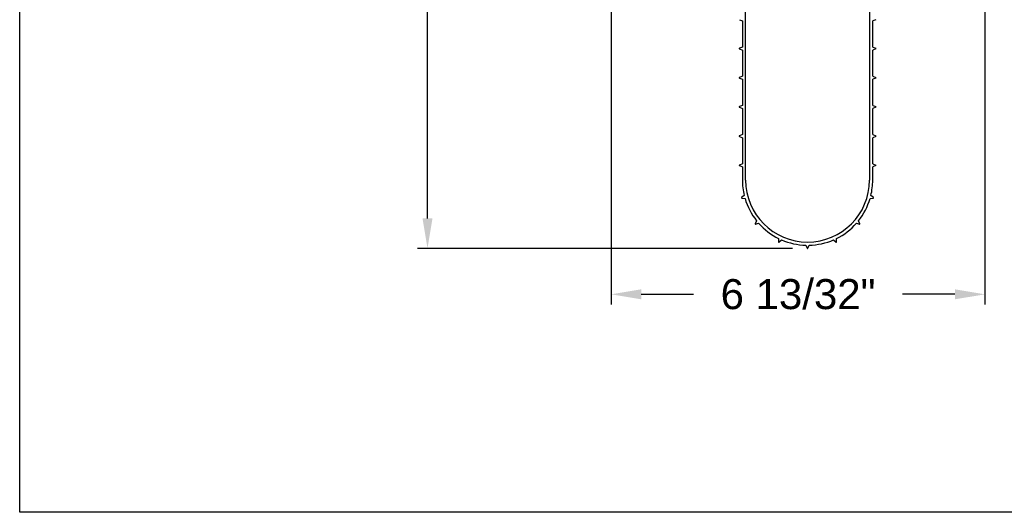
# Model space of a CAD drawing. Header units: inches. Extents: x 144.9 to 238.4, y 214.8 to 247.7.
# Tile 1 of 256: x 144.9 to 148, y 214.8 to 216.3. Entities that reach past the tile are written whole.
import ezdxf

# ---------------------------------------------------------------- set-up
doc = ezdxf.new("R2010")
doc.units = ezdxf.units.IN
doc.header["$LTSCALE"] = 0.25
doc.header["$MEASUREMENT"] = 0
doc.layers.add('ANNOTATIONS', color=1, linetype='Continuous')
doc.layers.add('DETAILS', color=4, linetype='Continuous')
doc.styles.add('ARIAL', font='arial.ttf', dxfattribs={"height": 0.09375})
doc.dimstyles.new('STANDARD$0', dxfattribs={"dimtxt": 0.09375, "dimasz": 0.09375, "dimexe": 0.03125, "dimexo": 0.046875, "dimgap": 0.09, "dimtad": 0, "dimtih": 1, "dimtoh": 1, "dimdec": 4, "dimzin": 0, "dimdsep": 46, "dimtxsty": 'ARIAL', "dimcen": 0.09, "dimadec": 0, "dimazin": 0, "dimtfac": 1, "dimtdec": 4, "dimtofl": 0, "dimtmove": 0, "dimatfit": 1, "dimfxl": 1, "dimtolj": 1, "dimtzin": 0, "dimarcsym": 0})

# ---------------------------------------------------------------- blocks, each defined once
blk = doc.blocks.new('*D69')
at = {"layer": 'ANNOTATIONS', "color": 0, "lineweight": -2, "transparency": 16777216}
for p, q in [((147.2709, 218.1093), (146.1668, 218.1093)), ((146.198, 218.0156), (146.198, 216.9845)), ((146.198, 215.6765), (146.198, 216.7075)), ((147.3369, 215.5828), (146.1668, 215.5828))]:
    blk.add_line(p, q, dxfattribs=at)
at = {"layer": 'ANNOTATIONS', "color": 0, "transparency": 16777216}
for points in [[(146.1824, 218.0156), (146.2136, 218.0156), (146.198, 218.1093)], [(146.1824, 215.6765), (146.2136, 215.6765), (146.198, 215.5828)]]:
    blk.add_solid(points, dxfattribs=at)
at = {"layer": 'defpoints', "color": 0, "transparency": 16777216}
for p in [(146.198, 218.1093), (147.3177, 218.1093), (147.3838, 215.5828)]:
    blk.add_point(p, dxfattribs=at)
at = {"layer": 'ANNOTATIONS', "color": 0, "transparency": 16777216, "insert": (146.198, 216.846), "char_height": 0.09375, "attachment_point": 5, "style": 'ARIAL'}
blk.add_mtext('\\A1;13 7/8"', dxfattribs=at)
blk = doc.blocks.new('*D71')
at = {"layer": 'ANNOTATIONS', "color": 0, "lineweight": -2, "transparency": 16777216}
for p, q in [((146.771, 216.7875), (146.771, 215.4082)), ((147.9374, 216.7867), (147.9374, 215.4082)), ((146.8647, 215.4395), (147.028, 215.4395)), ((147.8436, 215.4395), (147.6804, 215.4395))]:
    blk.add_line(p, q, dxfattribs=at)
at = {"layer": 'ANNOTATIONS', "color": 0, "transparency": 16777216}
for points in [[(146.8647, 215.4551), (146.8647, 215.4239), (146.771, 215.4395)], [(147.8436, 215.4551), (147.8436, 215.4239), (147.9374, 215.4395)]]:
    blk.add_solid(points, dxfattribs=at)
at = {"layer": 'defpoints', "color": 0, "transparency": 16777216}
for p in [(146.771, 216.8344), (147.9374, 216.8336), (147.9374, 215.4395)]:
    blk.add_point(p, dxfattribs=at)
at = {"layer": 'ANNOTATIONS', "color": 0, "transparency": 16777216, "insert": (147.3542, 215.4395), "char_height": 0.09375, "attachment_point": 5, "style": 'ARIAL'}
blk.add_mtext('\\A1;6 13/32"', dxfattribs=at)

msp = doc.modelspace()

# ---------------------------------------------------------------- linework, layer by layer
at = {"layer": 'defpoints'}
msp.add_lwpolyline([(165.72268, 214.75854), (144.92558, 214.75854), (144.92558, 227.49365), (165.72268, 227.49365)], close=True, dxfattribs=at)
at = {"layer": 'DETAILS'}
for p, q in [((147.1905, 215.79603), (147.1905, 216.70826)), ((147.57709, 216.70826), (147.57709, 215.79603)), ((147.17102, 216.29736), (147.18047, 216.29328)), ((147.18047, 216.29328), (147.18047, 216.21199)), ((147.59657, 216.29736), (147.58712, 216.29328)), ((147.58712, 216.21199), (147.58712, 216.29328)), ((147.18047, 216.21199), (147.17102, 216.20791)), ((147.17102, 216.20624), (147.18047, 216.20215)), ((147.18047, 216.20215), (147.18047, 216.12087)), ((147.58712, 216.21199), (147.59657, 216.20791)), ((147.59657, 216.20624), (147.58712, 216.20215)), ((147.58712, 216.12087), (147.58712, 216.20215)), ((147.18047, 216.12087), (147.17102, 216.11678)), ((147.17102, 216.11511), (147.18047, 216.11103)), ((147.18047, 216.11103), (147.18047, 216.02974)), ((147.58712, 216.12087), (147.59657, 216.11678)), ((147.59657, 216.11511), (147.58712, 216.11103)), ((147.58712, 216.02974), (147.58712, 216.11103)), ((147.18047, 216.02974), (147.17102, 216.02566)), ((147.17102, 216.02399), (147.18047, 216.0199)), ((147.18047, 216.0199), (147.18047, 215.93862)), ((147.58712, 216.02974), (147.59657, 216.02566)), ((147.59657, 216.02399), (147.58712, 216.0199)), ((147.58712, 215.93862), (147.58712, 216.0199)), ((147.18047, 215.93862), (147.17102, 215.93453)), ((147.17102, 215.93286), (147.18047, 215.92878)), ((147.18047, 215.92878), (147.18047, 215.84749)), ((147.58712, 215.93862), (147.59657, 215.93453)), ((147.59657, 215.93286), (147.58712, 215.92878)), ((147.58712, 215.84749), (147.58712, 215.92878)), ((147.18047, 215.84749), (147.17102, 215.84341)), ((147.58712, 215.84749), (147.59657, 215.84341)), ((147.17102, 215.84174), (147.18047, 215.83765)), ((147.18047, 215.83765), (147.18047, 215.79603)), ((147.59657, 215.84174), (147.58712, 215.83765)), ((147.58712, 215.79603), (147.58712, 215.83765)), ((147.18618, 215.74817), (147.17811, 215.74178)), ((147.17854, 215.74017), (147.18873, 215.73867)), ((147.57886, 215.73867), (147.58905, 215.74017)), ((147.58948, 215.74178), (147.5814, 215.74817)), ((147.22492, 215.66914), (147.22031, 215.65994)), ((147.54728, 215.65994), (147.54267, 215.66914)), ((147.22138, 215.65866), (147.23125, 215.66161)), ((147.53634, 215.66161), (147.54621, 215.65866)), ((147.29343, 215.61389), (147.29314, 215.6036)), ((147.29465, 215.60289), (147.30235, 215.60973)), ((147.46524, 215.60973), (147.47293, 215.60289)), ((147.47445, 215.6036), (147.47416, 215.61389)), ((147.37887, 215.59277), (147.38296, 215.58331)), ((147.38463, 215.58331), (147.38871, 215.59277))]:
    msp.add_line(p, q, dxfattribs=at)
for centre, radius, start, end in [((147.17138, 216.20707), 0.000911, 113.36434, 246.63566), ((147.59621, 216.20707), 0.000911, 293.36434, 66.63566), ((147.17138, 216.11595), 0.000911, 113.36434, 246.63566), ((147.59621, 216.11595), 0.000911, 293.36434, 66.63566), ((147.17138, 216.02482), 0.000911, 113.36434, 246.63566), ((147.59621, 216.02482), 0.000911, 293.36434, 66.63566), ((147.17138, 215.9337), 0.000911, 113.36434, 246.63566), ((147.59621, 215.9337), 0.000911, 293.36434, 66.63566), ((147.17138, 215.84257), 0.000911, 113.36434, 246.63566), ((147.59621, 215.84257), 0.000911, 293.36434, 66.63566), ((147.38379, 215.79603), 0.20332, 180, 193.61321), ((147.38379, 215.79603), 0.1933, 180, 0), ((147.38379, 215.79603), 0.20332, 346.38679, 0), ((147.17867, 215.74107), 0.000911, 128.36434, 261.63566), ((147.38379, 215.79603), 0.20332, 196.38679, 218.61321), ((147.38379, 215.79603), 0.20332, 321.38679, 343.61321), ((147.58891, 215.74107), 0.000911, 278.36434, 51.63566), ((147.22112, 215.65953), 0.000911, 153.36434, 286.63566), ((147.38379, 215.79603), 0.20332, 221.38679, 243.61321), ((147.38379, 215.79603), 0.20332, 296.38679, 318.61321), ((147.54647, 215.65953), 0.000911, 253.36434, 26.63566), ((147.29405, 215.60357), 0.000911, 178.36434, 311.63566), ((147.38379, 215.79603), 0.20332, 246.38679, 268.61321), ((147.38379, 215.79603), 0.20332, 271.38679, 293.61321), ((147.47354, 215.60357), 0.000911, 228.36434, 1.63566), ((147.38379, 215.58367), 0.000911, 203.36434, 336.63566)]:
    msp.add_arc(centre, radius, start, end, dxfattribs=at)

# ---------------------------------------------------------------- dimensions: what is measured, and where the dimension line sits
at = {"layer": 'ANNOTATIONS'}
dim = msp.add_linear_dim(base=(146.19802, 218.10931), p1=(147.38379, 215.58276), p2=(147.31773, 218.10931), angle=90, text='13 7/8"', dimstyle='STANDARD$0', override={"dimpost": ''}, dxfattribs=at)
dim.commit()
dim.dimension.update_dxf_attribs({"geometry": '*D69', "text_midpoint": (146.19802, 216.84603), "dimtype": 160})
dim = msp.add_linear_dim(base=(147.93738, 215.4395), p1=(146.77098, 216.83441), p2=(147.93738, 216.83356), text='6 13/32"', dimstyle='STANDARD$0', dxfattribs=at)
dim.commit()
dim.dimension.update_dxf_attribs({"geometry": '*D71', "text_midpoint": (147.35418, 215.4395), "dimtype": 160})

doc.saveas('drawing.dxf')
